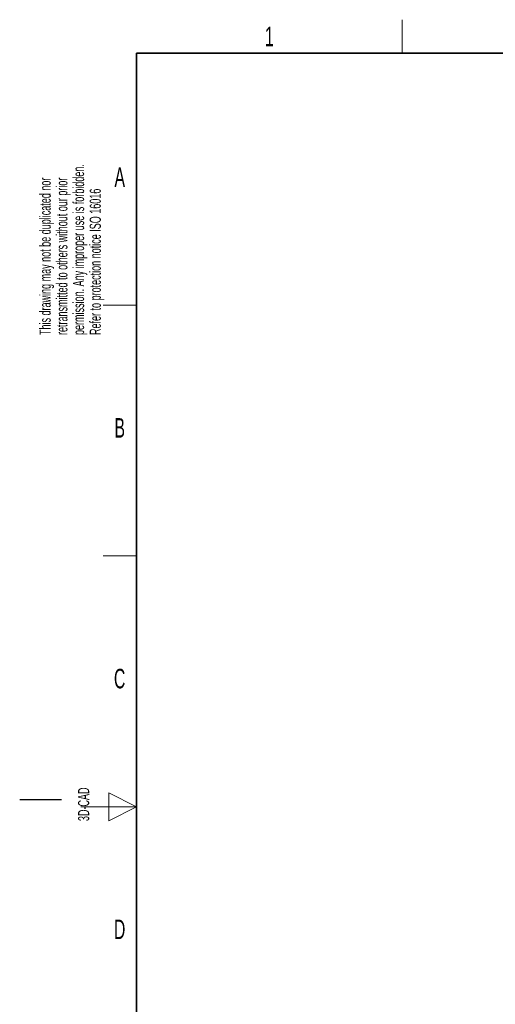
# Paper-space layout 'Blatt2' of a CAD drawing. Header units: millimetres. Extents: x 5 to 418, y 2 to 292.
# Tile 2 of 55: x 5 to 90, y 112 to 288. Entities that reach past the tile are written whole.
import ezdxf

# ---------------------------------------------------------------- set-up
doc = ezdxf.new("R2010")
doc.units = ezdxf.units.MM
doc.layers.add('SLD-0', color=7, linetype='Continuous')
doc.styles.add('SLDTEXTSTYLE1', font='TXT', dxfattribs={"width": 0.605})

psp = doc.layouts.new('Blatt2')

# ---------------------------------------------------------------- linework, layer by layer
at = {"layer": 'SLD-0', "lineweight": 18}
for p, q in [((73.75, 282.5), (73.75, 288.5)), ((20, 237.25), (26, 237.25)), ((20, 192.25), (26, 192.25))]:
    psp.add_line(p, q, dxfattribs=at)
at = {"layer": 'SLD-0', "lineweight": 35}
for p, q in [((408, 282.5), (26, 282.5)), ((26, 282.5), (26, 12))]:
    psp.add_line(p, q, dxfattribs=at)
at = {"layer": 'SLD-0'}
psp.add_line((12.5, 148.5), (5, 148.5), dxfattribs=at)
at = {"layer": 'SLD-0', "color": 7, "linetype": 'Continuous', "lineweight": 18}
for p, q in [((26, 147.25), (21, 149.75)), ((21, 149.75), (21, 144.75)), ((16, 147.25), (26, 147.25)), ((21, 144.75), (26, 147.25))]:
    psp.add_line(p, q, dxfattribs=at)

# ---------------------------------------------------------------- texts
at = {"layer": 'SLD-0', "char_height": 3.5, "attachment_point": 2, "style": 'SLDTEXTSTYLE1'}
for s, insert in [('1', (49.85, 287.24)), ('A', (22.98, 262)), ('B', (22.98, 217)), ('C', (22.96, 172)), ('D', (22.96, 127))]:
    psp.add_mtext(s, dxfattribs=dict(at, insert=insert))
at = {"layer": 'SLD-0', "char_height": 2, "attachment_point": 1, "rotation": 90, "style": 'SLDTEXTSTYLE1'}
for s, insert in [('permission. Any improper use is forbidden.', (14.58, 231.91)), ('retransmitted to others without our prior', (11.58, 231.91)), ('This drawing may not be duplicated nor', (8.58, 231.91)), ('Refer to protection notice ISO 16016', (17.58, 231.91)), ('3D-CAD', (15.49, 144.68))]:
    psp.add_mtext(s, dxfattribs=dict(at, insert=insert))

doc.saveas('drawing.dxf')
